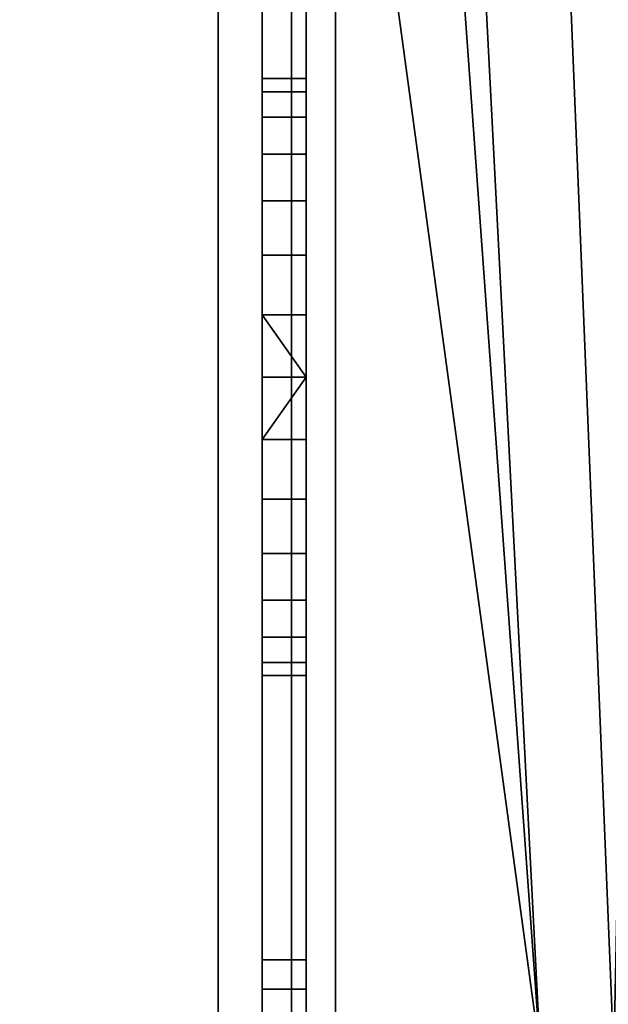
# Model space of a CAD drawing. Header units: millimetres. Extents: x -603 to 3703, y -115 to 249.
# Tile 93 of 256: x -421 to -401, y 21 to 55. Entities that reach past the tile are written whole.
import ezdxf

# ---------------------------------------------------------------- set-up
doc = ezdxf.new("R2010")
doc.units = ezdxf.units.MM
doc.layers.add('151', color=7, linetype='Continuous', true_color=0xffffff)

# ---------------------------------------------------------------- blocks, each defined once
blk = doc.blocks.new('UG_SURFACE_001')
at = {"layer": '151', "color": 252, "linetype": 'Continuous', "lineweight": 35}
for points in [[(603, -13.4, 2212.25), (603, 230.4, 2212.25), (-603, 230.4, 2212.25), (-603, -13.4, 2212.25)], [(-453, -13.4, 2062.25), (-453, 230.4, 2062.25), (453, 230.4, 2062.25), (453, -13.4, 2062.25)]]:
    blk.add_3dface(points, dxfattribs=at)
blk = doc.blocks.new('UG_SURFACE_064')
at = {"layer": '151', "color": 252, "linetype": 'Continuous', "lineweight": 35}
for points in [[(-413, 69.5, -6.75), (-413, 48.725, 704.124), (-413, 51.577, 707.292)], [(-413, 69.5, -6.75), (-413, 40.569, 702.391), (-413, 44.831, 702.391)], [(-413, 51.577, 707.292), (-413, 52.894, 711.345), (-413, 69.5, -6.75)], [(-413, 52.894, 711.345), (-413, 40.569, 1279.057), (-413, 44.831, 1279.057), (-413, 69.5, -6.75)], [(-413, 69.5, -6.75), (-413, 36.675, 704.124), (-413, 40.569, 702.391)], [(-413, 69.5, -6.75), (-413, 22.801, 72.95), (-413, 22.801, 75.45), (-413, 51.577, 130.625)], [(-413, 69.5, 2008.25), (-413, 46.869, 1298.447), (-413, 52.894, 1864.679)], [(-413, 69.5, -6.75), (-413, 44.831, 1279.057), (-413, 48.725, 1280.791)], [(-413, 44.831, 702.391), (-413, 48.725, 704.124), (-413, 69.5, -6.75)], [(-413, 51.577, 130.625), (-413, 52.894, 134.679), (-413, 69.5, -6.75)], [(-413, 69.5, 2008.25), (-413, 52.448, 1868.917), (-413, 50.317, 1872.609)], [(-413, 69.5, 2008.25), (-413, 69.5, -6.75), (-413, 52.894, 1288.012)], [(-413, 48.725, 1280.791), (-413, 51.577, 1283.958), (-413, 69.5, -6.75)], [(-413, 52.894, 134.679), (-413, 33.823, 707.292), (-413, 36.675, 704.124), (-413, 69.5, -6.75)], [(-413, 52.894, 1864.679), (-413, 52.448, 1868.917), (-413, 69.5, 2008.25)], [(-413, 69.5, 2008.25), (-413, 52.448, 1292.251), (-413, 50.317, 1295.942)], [(-413, 51.577, 1283.958), (-413, 52.894, 1288.012), (-413, 69.5, -6.75)], [(-413, 52.894, 1288.012), (-413, 52.448, 1292.251), (-413, 69.5, 2008.25)], [(-413, 50.317, 1872.609), (-413, 46.869, 1875.114), (-413, 69.5, 2008.25)], [(-413, 50.317, 1295.942), (-413, 46.869, 1298.447), (-413, 69.5, 2008.25)], [(-413, 46.869, 1875.114), (-413, 42.7, 1876), (-413, 18.08, 2008.25), (-413, 69.5, 2008.25)], [(-413, 69.5, -6.75), (-413, 22.801, 59.05), (-413, 22.801, 61.55)], [(-413, 22.801, 61.55), (-413, 22.801, 72.95), (-413, 69.5, -6.75)], [(-413, 69.5, -6.75), (-413, 18.08, -6.75), (-413, 18.08, 59.05), (-413, 22.801, 59.05)], [(-411.5, 18.08, 2008.25), (-411.5, 69.5, 2008.25), (-413, 69.5, 2008.25), (-413, 18.08, 2008.25)], [(-413, 18.08, -6.75), (-413, 69.5, -6.75), (-411.5, 69.5, -6.75), (-411.5, 18.08, -6.75)], [(-411.5, 69.5, -6.75), (-411.5, 48.725, 704.124), (-411.5, 52.448, 138.917), (-411.5, 52.894, 134.679)], [(-411.5, 69.5, 2008.25), (-411.5, 52.448, 715.584), (-411.5, 52.894, 711.345)], [(-411.5, 69.5, 2008.25), (-411.5, 52.448, 1292.251), (-411.5, 52.894, 1288.012)], [(-411.5, 69.5, -6.75), (-411.5, 48.725, 127.458), (-411.5, 44.831, 125.724)], [(-411.5, 52.894, 134.679), (-411.5, 51.577, 130.625), (-411.5, 69.5, -6.75)], [(-411.5, 69.5, 2008.25), (-411.5, 50.317, 719.275), (-411.5, 52.448, 715.584)], [(-411.5, 52.894, 711.345), (-411.5, 69.5, -6.75), (-411.5, 69.5, 2008.25)], [(-411.5, 52.894, 1288.012), (-411.5, 46.869, 721.78), (-411.5, 69.5, 2008.25)], [(-411.5, 51.577, 130.625), (-411.5, 48.725, 127.458), (-411.5, 69.5, -6.75)], [(-411.5, 52.894, 711.345), (-411.5, 51.577, 707.292), (-411.5, 69.5, -6.75)], [(-411.5, 51.577, 707.292), (-411.5, 48.725, 704.124), (-411.5, 69.5, -6.75)], [(-411.5, 69.5, 2008.25), (-411.5, 46.869, 1298.447), (-411.5, 50.317, 1295.942)], [(-411.5, 69.5, 2008.25), (-411.5, 52.448, 1868.917), (-411.5, 52.894, 1864.679)], [(-411.5, 50.317, 1295.942), (-411.5, 52.448, 1292.251), (-411.5, 69.5, 2008.25)], [(-411.5, 69.5, 2008.25), (-411.5, 22.801, 1938.45), (-411.5, 22.801, 1935.95), (-411.5, 52.448, 1868.917)], [(-411.5, 46.869, 721.78), (-411.5, 50.317, 719.275), (-411.5, 69.5, 2008.25)], [(-411.5, 44.831, 125.724), (-411.5, 42.7, 125.5), (-411.5, 18.08, -6.75), (-411.5, 69.5, -6.75)], [(-411.5, 52.894, 1864.679), (-411.5, 42.7, 1299.333), (-411.5, 46.869, 1298.447), (-411.5, 69.5, 2008.25)], [(-411.5, 69.5, 2008.25), (-411.5, 18.08, 2008.25), (-411.5, 18.08, 1938.45), (-411.5, 22.801, 1938.45)], [(-411.5, 52.894, 1864.679), (-413, 52.894, 1864.679), (-413, 51.577, 1860.625), (-411.5, 51.577, 1860.625)], [(-411.5, 52.448, 1868.917), (-413, 52.448, 1868.917), (-413, 52.894, 1864.679), (-411.5, 52.894, 1864.679)], [(-411.5, 52.894, 1288.012), (-413, 52.894, 1288.012), (-413, 51.577, 1283.958), (-411.5, 51.577, 1283.958)], [(-411.5, 52.448, 1292.251), (-413, 52.448, 1292.251), (-413, 52.894, 1288.012), (-411.5, 52.894, 1288.012)], [(-411.5, 52.894, 711.345), (-413, 52.894, 711.345), (-413, 51.577, 707.292), (-411.5, 51.577, 707.292)], [(-411.5, 52.448, 715.584), (-413, 52.448, 715.584), (-413, 52.894, 711.345), (-411.5, 52.894, 711.345)], [(-411.5, 52.894, 134.679), (-413, 52.894, 134.679), (-413, 51.577, 130.625), (-411.5, 51.577, 130.625)], [(-411.5, 52.448, 138.917), (-413, 52.448, 138.917), (-413, 52.894, 134.679), (-411.5, 52.894, 134.679)], [(-413, 52.894, 711.345), (-413, 33.823, 1283.958), (-413, 36.675, 1280.791)], [(-413, 32.506, 1288.012), (-413, 33.823, 1283.958), (-413, 52.894, 711.345), (-413, 52.448, 715.584)], [(-413, 51.577, 1860.625), (-413, 52.894, 1864.679), (-413, 46.869, 1298.447)], [(-413, 32.506, 711.345), (-413, 33.823, 707.292), (-413, 52.894, 134.679), (-413, 52.448, 138.917)], [(-413, 36.675, 1280.791), (-413, 40.569, 1279.057), (-413, 52.894, 711.345)], [(-411.5, 52.894, 1288.012), (-411.5, 42.7, 722.667), (-411.5, 46.869, 721.78)], [(-411.5, 52.894, 1288.012), (-411.5, 38.531, 721.78), (-411.5, 42.7, 722.667)], [(-411.5, 52.894, 1288.012), (-411.5, 35.083, 719.275), (-411.5, 38.531, 721.78)], [(-411.5, 52.894, 1288.012), (-411.5, 51.577, 1283.958), (-411.5, 32.506, 711.345), (-411.5, 32.952, 715.584)], [(-411.5, 32.952, 715.584), (-411.5, 35.083, 719.275), (-411.5, 52.894, 1288.012)], [(-411.5, 52.894, 1864.679), (-411.5, 32.952, 1292.251), (-411.5, 35.083, 1295.942)], [(-411.5, 32.506, 1288.012), (-411.5, 32.952, 1292.251), (-411.5, 52.894, 1864.679), (-411.5, 51.577, 1860.625)], [(-411.5, 52.894, 1864.679), (-411.5, 38.531, 1298.447), (-411.5, 42.7, 1299.333)], [(-411.5, 35.083, 1295.942), (-411.5, 38.531, 1298.447), (-411.5, 52.894, 1864.679)], [(-411.5, 50.317, 1872.609), (-413, 50.317, 1872.609), (-413, 52.448, 1868.917), (-411.5, 52.448, 1868.917)], [(-411.5, 50.317, 1295.942), (-413, 50.317, 1295.942), (-413, 52.448, 1292.251), (-411.5, 52.448, 1292.251)], [(-411.5, 50.317, 719.275), (-413, 50.317, 719.275), (-413, 52.448, 715.584), (-411.5, 52.448, 715.584)], [(-411.5, 50.317, 142.609), (-413, 50.317, 142.609), (-413, 52.448, 138.917), (-411.5, 52.448, 138.917)], [(-413, 32.506, 711.345), (-413, 52.448, 138.917), (-413, 50.317, 142.609)], [(-413, 52.448, 715.584), (-413, 50.317, 719.275), (-413, 32.506, 1288.012)], [(-411.5, 50.317, 142.609), (-411.5, 52.448, 138.917), (-411.5, 48.725, 704.124)], [(-411.5, 52.448, 1868.917), (-411.5, 22.801, 1935.95), (-411.5, 22.801, 1924.55)], [(-411.5, 22.801, 1924.55), (-411.5, 22.801, 1922.05), (-411.5, 52.448, 1868.917)], [(-411.5, 50.317, 1872.609), (-411.5, 52.448, 1868.917), (-411.5, 22.801, 1922.05)], [(-411.5, 51.577, 1860.625), (-413, 51.577, 1860.625), (-413, 48.725, 1857.458), (-411.5, 48.725, 1857.458)], [(-411.5, 51.577, 1283.958), (-413, 51.577, 1283.958), (-413, 48.725, 1280.791), (-411.5, 48.725, 1280.791)], [(-411.5, 51.577, 707.292), (-413, 51.577, 707.292), (-413, 48.725, 704.124), (-411.5, 48.725, 704.124)], [(-411.5, 51.577, 130.625), (-413, 51.577, 130.625), (-413, 48.725, 127.458), (-411.5, 48.725, 127.458)], [(-413, 48.725, 1857.458), (-413, 51.577, 1860.625), (-413, 46.869, 1298.447)], [(-413, 48.725, 127.458), (-413, 51.577, 130.625), (-413, 22.801, 75.45)], [(-411.5, 32.506, 1288.012), (-411.5, 51.577, 1860.625), (-411.5, 48.725, 1857.458)], [(-411.5, 32.506, 711.345), (-411.5, 51.577, 1283.958), (-411.5, 48.725, 1280.791)], [(-411.5, 46.869, 1875.114), (-413, 46.869, 1875.114), (-413, 50.317, 1872.609), (-411.5, 50.317, 1872.609)], [(-411.5, 46.869, 1298.447), (-413, 46.869, 1298.447), (-413, 50.317, 1295.942), (-411.5, 50.317, 1295.942)], [(-411.5, 46.869, 721.78), (-413, 46.869, 721.78), (-413, 50.317, 719.275), (-411.5, 50.317, 719.275)], [(-411.5, 46.869, 145.114), (-413, 46.869, 145.114), (-413, 50.317, 142.609), (-411.5, 50.317, 142.609)], [(-413, 50.317, 142.609), (-413, 46.869, 145.114), (-413, 32.506, 711.345)], [(-413, 32.506, 1288.012), (-413, 50.317, 719.275), (-413, 46.869, 721.78)], [(-411.5, 46.869, 145.114), (-411.5, 50.317, 142.609), (-411.5, 48.725, 704.124)], [(-411.5, 22.801, 1922.05), (-411.5, 46.869, 1875.114), (-411.5, 50.317, 1872.609)], [(-411.5, 48.725, 1857.458), (-413, 48.725, 1857.458), (-413, 44.831, 1855.724), (-411.5, 44.831, 1855.724)], [(-411.5, 48.725, 1280.791), (-413, 48.725, 1280.791), (-413, 44.831, 1279.057), (-411.5, 44.831, 1279.057)], [(-411.5, 48.725, 704.124), (-413, 48.725, 704.124), (-413, 44.831, 702.391), (-411.5, 44.831, 702.391)], [(-411.5, 48.725, 127.458), (-413, 48.725, 127.458), (-413, 44.831, 125.724), (-411.5, 44.831, 125.724)], [(-413, 46.869, 1298.447), (-413, 44.831, 1855.724), (-413, 48.725, 1857.458)], [(-413, 44.831, 125.724), (-413, 48.725, 127.458), (-413, 22.801, 75.45)], [(-411.5, 46.869, 145.114), (-411.5, 48.725, 704.124), (-411.5, 44.831, 702.391)], [(-411.5, 48.725, 1857.458), (-411.5, 44.831, 1855.724), (-411.5, 32.506, 1288.012)], [(-411.5, 48.725, 1280.791), (-411.5, 44.831, 1279.057), (-411.5, 32.506, 711.345)], [(-411.5, 42.7, 1876), (-413, 42.7, 1876), (-413, 46.869, 1875.114), (-411.5, 46.869, 1875.114)], [(-411.5, 42.7, 1299.333), (-413, 42.7, 1299.333), (-413, 46.869, 1298.447), (-411.5, 46.869, 1298.447)], [(-411.5, 42.7, 722.667), (-413, 42.7, 722.667), (-413, 46.869, 721.78), (-411.5, 46.869, 721.78)], [(-411.5, 42.7, 146), (-413, 42.7, 146), (-413, 46.869, 145.114), (-411.5, 46.869, 145.114)], [(-413, 46.869, 145.114), (-413, 42.7, 146), (-413, 32.506, 711.345)], [(-413, 46.869, 721.78), (-413, 42.7, 722.667), (-413, 32.506, 1288.012)], [(-413, 40.569, 1855.724), (-413, 44.831, 1855.724), (-413, 46.869, 1298.447), (-413, 42.7, 1299.333)], [(-411.5, 44.831, 702.391), (-411.5, 42.7, 702.167), (-411.5, 42.7, 146), (-411.5, 46.869, 145.114)], [(-411.5, 42.7, 1876), (-411.5, 46.869, 1875.114), (-411.5, 22.801, 1922.05)], [(-413, 44.831, 1855.724), (-413, 40.569, 1855.724), (-411.5, 42.7, 1855.5)], [(-411.5, 42.7, 1855.5), (-411.5, 44.831, 1855.724), (-413, 44.831, 1855.724)], [(-413, 44.831, 1279.057), (-413, 40.569, 1279.057), (-411.5, 42.7, 1278.833)], [(-411.5, 42.7, 1278.833), (-411.5, 44.831, 1279.057), (-413, 44.831, 1279.057)], [(-413, 44.831, 702.391), (-413, 40.569, 702.391), (-411.5, 42.7, 702.167)], [(-411.5, 42.7, 702.167), (-411.5, 44.831, 702.391), (-413, 44.831, 702.391)], [(-413, 44.831, 125.724), (-413, 40.569, 125.724), (-411.5, 42.7, 125.5)], [(-411.5, 42.7, 125.5), (-411.5, 44.831, 125.724), (-413, 44.831, 125.724)], [(-413, 22.801, 75.45), (-413, 40.569, 125.724), (-413, 44.831, 125.724)], [(-411.5, 44.831, 1855.724), (-411.5, 42.7, 1855.5), (-411.5, 32.506, 1288.012)], [(-411.5, 44.831, 1279.057), (-411.5, 42.7, 1278.833), (-411.5, 32.506, 711.345)], [(-413, 40.569, 1855.724), (-411.5, 40.569, 1855.724), (-411.5, 42.7, 1855.5)], [(-411.5, 38.531, 1875.114), (-413, 38.531, 1875.114), (-413, 42.7, 1876), (-411.5, 42.7, 1876)], [(-413, 40.569, 1279.057), (-411.5, 40.569, 1279.057), (-411.5, 42.7, 1278.833)], [(-411.5, 38.531, 1298.447), (-413, 38.531, 1298.447), (-413, 42.7, 1299.333), (-411.5, 42.7, 1299.333)], [(-413, 40.569, 702.391), (-411.5, 40.569, 702.391), (-411.5, 42.7, 702.167)], [(-411.5, 38.531, 721.78), (-413, 38.531, 721.78), (-413, 42.7, 722.667), (-411.5, 42.7, 722.667)], [(-413, 40.569, 125.724), (-411.5, 40.569, 125.724), (-411.5, 42.7, 125.5)], [(-411.5, 38.531, 145.114), (-413, 38.531, 145.114), (-413, 42.7, 146), (-411.5, 42.7, 146)], [(-413, 42.7, 1876), (-413, 22.801, 1922.05), (-413, 22.801, 1924.55)], [(-413, 18.08, 1922.05), (-413, 22.801, 1922.05), (-413, 42.7, 1876), (-413, 38.531, 1875.114)], [(-413, 42.7, 1299.333), (-413, 32.506, 1864.679), (-413, 33.823, 1860.625)], [(-413, 42.7, 1876), (-413, 22.801, 1935.95), (-413, 22.801, 1938.45)], [(-413, 22.801, 1924.55), (-413, 22.801, 1935.95), (-413, 42.7, 1876)], [(-413, 32.506, 1864.679), (-413, 42.7, 1299.333), (-413, 22.801, 1625.45), (-413, 22.801, 1627.95)], [(-413, 42.7, 1299.333), (-413, 22.801, 1611.55), (-413, 22.801, 1614.05)], [(-413, 42.7, 1299.333), (-413, 38.531, 1298.447), (-413, 22.801, 1314.95), (-413, 22.801, 1317.45)], [(-413, 33.823, 1860.625), (-413, 36.675, 1857.458), (-413, 42.7, 1299.333)], [(-413, 36.675, 1857.458), (-413, 40.569, 1855.724), (-413, 42.7, 1299.333)], [(-413, 22.801, 1938.45), (-413, 18.08, 2008.25), (-413, 42.7, 1876)], [(-413, 22.801, 1614.05), (-413, 22.801, 1625.45), (-413, 42.7, 1299.333)], [(-413, 22.801, 1317.45), (-413, 22.801, 1611.55), (-413, 42.7, 1299.333)], [(-413, 18.08, 990.55), (-413, 22.801, 990.55), (-413, 42.7, 722.667), (-413, 38.531, 721.78)], [(-413, 32.506, 1288.012), (-413, 42.7, 722.667), (-413, 22.801, 1004.45), (-413, 22.801, 1006.95)], [(-413, 42.7, 722.667), (-413, 22.801, 990.55), (-413, 22.801, 993.05)], [(-413, 18.08, 369.55), (-413, 22.801, 369.55), (-413, 42.7, 146), (-413, 38.531, 145.114)], [(-413, 22.801, 993.05), (-413, 22.801, 1004.45), (-413, 42.7, 722.667)], [(-413, 32.506, 711.345), (-413, 42.7, 146), (-413, 22.801, 693.95), (-413, 22.801, 696.45)], [(-413, 42.7, 146), (-413, 22.801, 680.05), (-413, 22.801, 682.55)], [(-413, 42.7, 146), (-413, 22.801, 383.45), (-413, 22.801, 385.95)], [(-413, 22.801, 682.55), (-413, 22.801, 693.95), (-413, 42.7, 146)], [(-413, 22.801, 385.95), (-413, 22.801, 680.05), (-413, 42.7, 146)], [(-413, 42.7, 146), (-413, 22.801, 369.55), (-413, 22.801, 372.05)], [(-413, 22.801, 372.05), (-413, 22.801, 383.45), (-413, 42.7, 146)], [(-411.5, 42.7, 1855.5), (-411.5, 40.569, 1855.724), (-411.5, 22.801, 1627.95), (-411.5, 22.801, 1625.45)], [(-411.5, 22.801, 1625.45), (-411.5, 32.506, 1288.012), (-411.5, 42.7, 1855.5)], [(-411.5, 22.801, 75.45), (-411.5, 42.7, 125.5), (-411.5, 40.569, 125.724)], [(-411.5, 42.7, 1278.833), (-411.5, 18.08, 1124.09), (-411.5, 18.08, 1064.27)], [(-411.5, 22.801, 693.95), (-411.5, 32.506, 134.679), (-411.5, 42.7, 702.167), (-411.5, 40.569, 702.391)], [(-411.5, 42.7, 1278.833), (-411.5, 40.569, 1279.057), (-411.5, 18.08, 1183.91), (-411.5, 18.08, 1124.09)], [(-411.5, 18.08, 1064.27), (-411.5, 18.08, 1006.95), (-411.5, 22.801, 1006.95), (-411.5, 42.7, 1278.833)], [(-411.5, 42.7, 702.167), (-411.5, 32.952, 138.917), (-411.5, 35.083, 142.609)], [(-411.5, 22.801, 75.45), (-411.5, 22.801, 72.95), (-411.5, 42.7, 125.5)], [(-411.5, 22.801, 1922.05), (-411.5, 38.531, 1875.114), (-411.5, 42.7, 1876)], [(-411.5, 42.7, 702.167), (-411.5, 32.506, 134.679), (-411.5, 32.952, 138.917)], [(-411.5, 35.083, 142.609), (-411.5, 38.531, 145.114), (-411.5, 42.7, 702.167)], [(-411.5, 38.531, 145.114), (-411.5, 42.7, 146), (-411.5, 42.7, 702.167)], [(-411.5, 22.801, 1006.95), (-411.5, 22.801, 1004.45), (-411.5, 32.506, 711.345), (-411.5, 42.7, 1278.833)], [(-411.5, 42.7, 125.5), (-411.5, 22.801, 61.55), (-411.5, 22.801, 59.05)], [(-411.5, 22.801, 59.05), (-411.5, 18.08, -6.75), (-411.5, 42.7, 125.5)], [(-411.5, 22.801, 61.55), (-411.5, 42.7, 125.5), (-411.5, 22.801, 72.95)], [(-411.5, 40.569, 1855.724), (-413, 40.569, 1855.724), (-413, 36.675, 1857.458), (-411.5, 36.675, 1857.458)], [(-411.5, 40.569, 1279.057), (-413, 40.569, 1279.057), (-413, 36.675, 1280.791), (-411.5, 36.675, 1280.791)], [(-411.5, 40.569, 702.391), (-413, 40.569, 702.391), (-413, 36.675, 704.124), (-411.5, 36.675, 704.124)], [(-411.5, 40.569, 125.724), (-413, 40.569, 125.724), (-413, 36.675, 127.458), (-411.5, 36.675, 127.458)], [(-413, 22.801, 75.45), (-413, 18.08, 75.45), (-413, 36.675, 127.458), (-413, 40.569, 125.724)], [(-411.5, 40.569, 1855.724), (-411.5, 36.675, 1857.458), (-411.5, 22.801, 1627.95)], [(-411.5, 40.569, 125.724), (-411.5, 36.675, 127.458), (-411.5, 18.08, 75.45), (-411.5, 22.801, 75.45)], [(-411.5, 40.569, 702.391), (-411.5, 36.675, 704.124), (-411.5, 22.801, 693.95)], [(-411.5, 40.569, 1279.057), (-411.5, 36.675, 1280.791), (-411.5, 18.08, 1243.73), (-411.5, 18.08, 1183.91)], [(-411.5, 35.083, 1872.609), (-413, 35.083, 1872.609), (-413, 38.531, 1875.114), (-411.5, 38.531, 1875.114)], [(-411.5, 35.083, 1295.942), (-413, 35.083, 1295.942), (-413, 38.531, 1298.447), (-411.5, 38.531, 1298.447)], [(-411.5, 35.083, 719.275), (-413, 35.083, 719.275), (-413, 38.531, 721.78), (-411.5, 38.531, 721.78)], [(-411.5, 35.083, 142.609), (-413, 35.083, 142.609), (-413, 38.531, 145.114), (-411.5, 38.531, 145.114)], [(-413, 18.08, 1922.05), (-413, 38.531, 1875.114), (-413, 35.083, 1872.609)], [(-413, 22.801, 1303.55), (-413, 22.801, 1314.95), (-413, 38.531, 1298.447), (-413, 35.083, 1295.942)], [(-413, 18.08, 369.55), (-413, 38.531, 145.114), (-413, 35.083, 142.609)], [(-413, 38.531, 721.78), (-413, 35.083, 719.275), (-413, 18.08, 990.55)], [(-411.5, 35.083, 1872.609), (-411.5, 38.531, 1875.114), (-411.5, 22.801, 1922.05)], [(-411.5, 36.675, 1857.458), (-413, 36.675, 1857.458), (-413, 33.823, 1860.625), (-411.5, 33.823, 1860.625)], [(-411.5, 36.675, 1280.791), (-413, 36.675, 1280.791), (-413, 33.823, 1283.958), (-411.5, 33.823, 1283.958)], [(-411.5, 36.675, 704.124), (-413, 36.675, 704.124), (-413, 33.823, 707.292), (-411.5, 33.823, 707.292)], [(-411.5, 36.675, 127.458), (-413, 36.675, 127.458), (-413, 33.823, 130.625), (-411.5, 33.823, 130.625)], [(-413, 33.823, 130.625), (-413, 36.675, 127.458), (-413, 18.08, 75.45)], [(-411.5, 18.08, 132.77), (-411.5, 18.08, 75.45), (-411.5, 36.675, 127.458), (-411.5, 33.823, 130.625)], [(-411.5, 36.675, 1857.458), (-411.5, 33.823, 1860.625), (-411.5, 22.801, 1627.95)], [(-411.5, 18.08, 1243.73), (-411.5, 36.675, 1280.791), (-411.5, 33.823, 1283.958)], [(-411.5, 36.675, 704.124), (-411.5, 33.823, 707.292), (-411.5, 22.801, 696.45), (-411.5, 22.801, 693.95)], [(-411.5, 32.952, 1868.917), (-413, 32.952, 1868.917), (-413, 35.083, 1872.609), (-411.5, 35.083, 1872.609)], [(-411.5, 32.952, 1292.251), (-413, 32.952, 1292.251), (-413, 35.083, 1295.942), (-411.5, 35.083, 1295.942)], [(-411.5, 32.952, 715.584), (-413, 32.952, 715.584), (-413, 35.083, 719.275), (-411.5, 35.083, 719.275)], [(-411.5, 32.952, 138.917), (-413, 32.952, 138.917), (-413, 35.083, 142.609), (-411.5, 35.083, 142.609)], [(-413, 35.083, 1872.609), (-413, 32.952, 1868.917), (-413, 18.08, 1922.05)], [(-413, 18.08, 990.55), (-413, 35.083, 719.275), (-413, 32.952, 715.584)], [(-413, 35.083, 1295.942), (-413, 32.952, 1292.251), (-413, 22.801, 1301.05), (-413, 22.801, 1303.55)], [(-413, 35.083, 142.609), (-413, 32.952, 138.917), (-413, 18.08, 369.55)], [(-411.5, 22.801, 1922.05), (-411.5, 32.952, 1868.917), (-411.5, 35.083, 1872.609)], [(-411.5, 33.823, 1860.625), (-413, 33.823, 1860.625), (-413, 32.506, 1864.679), (-411.5, 32.506, 1864.679)], [(-411.5, 33.823, 1283.958), (-413, 33.823, 1283.958), (-413, 32.506, 1288.012), (-411.5, 32.506, 1288.012)], [(-411.5, 33.823, 707.292), (-413, 33.823, 707.292), (-413, 32.506, 711.345), (-411.5, 32.506, 711.345)], [(-411.5, 33.823, 130.625), (-413, 33.823, 130.625), (-413, 32.506, 134.679), (-411.5, 32.506, 134.679)], [(-413, 18.08, 75.45), (-413, 32.506, 134.679), (-413, 33.823, 130.625)], [(-411.5, 18.08, 132.77), (-411.5, 33.823, 130.625), (-411.5, 32.506, 134.679)], [(-411.5, 18.08, 696.45), (-411.5, 22.801, 696.45), (-411.5, 33.823, 707.292), (-411.5, 32.506, 711.345)], [(-411.5, 33.823, 1860.625), (-411.5, 32.506, 1864.679), (-411.5, 22.801, 1627.95)], [(-411.5, 33.823, 1283.958), (-411.5, 22.801, 1301.05), (-411.5, 18.08, 1301.05), (-411.5, 18.08, 1243.73)], [(-411.5, 33.823, 1283.958), (-411.5, 22.801, 1314.95), (-411.5, 22.801, 1303.55)], [(-411.5, 22.801, 1317.45), (-411.5, 22.801, 1314.95), (-411.5, 33.823, 1283.958), (-411.5, 32.506, 1288.012)], [(-411.5, 22.801, 1303.55), (-411.5, 22.801, 1301.05), (-411.5, 33.823, 1283.958)], [(-411.5, 32.506, 1864.679), (-413, 32.506, 1864.679), (-413, 32.952, 1868.917), (-411.5, 32.952, 1868.917)], [(-411.5, 32.506, 1288.012), (-413, 32.506, 1288.012), (-413, 32.952, 1292.251), (-411.5, 32.952, 1292.251)], [(-411.5, 32.506, 711.345), (-413, 32.506, 711.345), (-413, 32.952, 715.584), (-411.5, 32.952, 715.584)], [(-411.5, 32.506, 134.679), (-413, 32.506, 134.679), (-413, 32.952, 138.917), (-411.5, 32.952, 138.917)], [(-413, 18.08, 1922.05), (-413, 32.952, 1868.917), (-413, 32.506, 1864.679)], [(-413, 18.08, 1301.05), (-413, 22.801, 1301.05), (-413, 32.952, 1292.251), (-413, 32.506, 1288.012)], [(-413, 22.801, 696.45), (-413, 32.952, 715.584), (-413, 32.506, 711.345)], [(-413, 18.08, 75.45), (-413, 18.08, 369.55), (-413, 32.952, 138.917), (-413, 32.506, 134.679)], [(-413, 32.952, 715.584), (-413, 22.801, 696.45), (-413, 18.08, 696.45), (-413, 18.08, 990.55)], [(-411.5, 32.506, 1864.679), (-411.5, 32.952, 1868.917), (-411.5, 22.801, 1922.05)], [(-413, 32.506, 1864.679), (-413, 22.801, 1627.95), (-413, 18.08, 1627.95), (-413, 18.08, 1922.05)], [(-413, 32.506, 1288.012), (-413, 22.801, 1006.95), (-413, 18.08, 1006.95), (-413, 18.08, 1301.05)], [(-411.5, 32.506, 134.679), (-411.5, 22.801, 383.45), (-411.5, 22.801, 372.05)], [(-411.5, 22.801, 372.05), (-411.5, 22.801, 369.55), (-411.5, 32.506, 134.679)], [(-411.5, 22.801, 369.55), (-411.5, 18.08, 132.77), (-411.5, 32.506, 134.679)], [(-411.5, 32.506, 711.345), (-411.5, 22.801, 1004.45), (-411.5, 22.801, 993.05)], [(-411.5, 22.801, 993.05), (-411.5, 22.801, 990.55), (-411.5, 32.506, 711.345)], [(-411.5, 22.801, 990.55), (-411.5, 18.08, 753.77), (-411.5, 32.506, 711.345)], [(-411.5, 18.08, 753.77), (-411.5, 18.08, 696.45), (-411.5, 32.506, 711.345)], [(-411.5, 32.506, 134.679), (-411.5, 22.801, 682.55), (-411.5, 22.801, 680.05)], [(-411.5, 32.506, 134.679), (-411.5, 22.801, 693.95), (-411.5, 22.801, 682.55)], [(-411.5, 22.801, 680.05), (-411.5, 22.801, 385.95), (-411.5, 32.506, 134.679)], [(-411.5, 22.801, 385.95), (-411.5, 22.801, 383.45), (-411.5, 32.506, 134.679)], [(-411.5, 22.801, 1922.05), (-411.5, 22.801, 1627.95), (-411.5, 32.506, 1864.679)], [(-411.5, 32.506, 1288.012), (-411.5, 22.801, 1614.05), (-411.5, 22.801, 1611.55)], [(-411.5, 32.506, 1288.012), (-411.5, 22.801, 1625.45), (-411.5, 22.801, 1614.05)], [(-411.5, 22.801, 1611.55), (-411.5, 22.801, 1317.45), (-411.5, 32.506, 1288.012)], [(-413, 22.801, 75.45), (-413, 22.801, 72.95), (-411.5, 22.801, 72.95), (-411.5, 22.801, 75.45)], [(-413, 22.801, 72.95), (-413, 21.801, 72.95), (-411.5, 21.801, 72.95), (-411.5, 22.801, 72.95)], [(-413, 21.801, 61.55), (-413, 22.801, 61.55), (-411.5, 22.801, 61.55), (-411.5, 21.801, 61.55)], [(-413, 22.801, 61.55), (-413, 22.801, 59.05), (-411.5, 22.801, 59.05), (-411.5, 22.801, 61.55)], [(-413, 22.801, 1938.45), (-413, 22.801, 1935.95), (-411.5, 22.801, 1935.95), (-411.5, 22.801, 1938.45)], [(-413, 22.801, 1935.95), (-413, 21.801, 1935.95), (-411.5, 21.801, 1935.95), (-411.5, 22.801, 1935.95)], [(-413, 21.801, 1924.55), (-413, 22.801, 1924.55), (-411.5, 22.801, 1924.55), (-411.5, 21.801, 1924.55)], [(-413, 22.801, 1924.55), (-413, 22.801, 1922.05), (-411.5, 22.801, 1922.05), (-411.5, 22.801, 1924.55)], [(-413, 22.801, 1627.95), (-413, 22.801, 1625.45), (-411.5, 22.801, 1625.45), (-411.5, 22.801, 1627.95)], [(-413, 22.801, 1625.45), (-413, 21.801, 1625.45), (-411.5, 21.801, 1625.45), (-411.5, 22.801, 1625.45)], [(-413, 21.801, 1614.05), (-413, 22.801, 1614.05), (-411.5, 22.801, 1614.05), (-411.5, 21.801, 1614.05)], [(-413, 22.801, 1614.05), (-413, 22.801, 1611.55), (-411.5, 22.801, 1611.55), (-411.5, 22.801, 1614.05)], [(-413, 22.801, 1317.45), (-413, 22.801, 1314.95), (-411.5, 22.801, 1314.95), (-411.5, 22.801, 1317.45)], [(-413, 22.801, 1314.95), (-413, 21.801, 1314.95), (-411.5, 21.801, 1314.95), (-411.5, 22.801, 1314.95)], [(-413, 21.801, 1303.55), (-413, 22.801, 1303.55), (-411.5, 22.801, 1303.55), (-411.5, 21.801, 1303.55)], [(-413, 22.801, 1303.55), (-413, 22.801, 1301.05), (-411.5, 22.801, 1301.05), (-411.5, 22.801, 1303.55)], [(-413, 22.801, 1006.95), (-413, 22.801, 1004.45), (-411.5, 22.801, 1004.45), (-411.5, 22.801, 1006.95)], [(-413, 22.801, 1004.45), (-413, 21.801, 1004.45), (-411.5, 21.801, 1004.45), (-411.5, 22.801, 1004.45)], [(-413, 21.801, 993.05), (-413, 22.801, 993.05), (-411.5, 22.801, 993.05), (-411.5, 21.801, 993.05)], [(-413, 22.801, 993.05), (-413, 22.801, 990.55), (-411.5, 22.801, 990.55), (-411.5, 22.801, 993.05)], [(-413, 22.801, 696.45), (-413, 22.801, 693.95), (-411.5, 22.801, 693.95), (-411.5, 22.801, 696.45)], [(-413, 22.801, 693.95), (-413, 21.801, 693.95), (-411.5, 21.801, 693.95), (-411.5, 22.801, 693.95)], [(-413, 21.801, 682.55), (-413, 22.801, 682.55), (-411.5, 22.801, 682.55), (-411.5, 21.801, 682.55)], [(-413, 22.801, 682.55), (-413, 22.801, 680.05), (-411.5, 22.801, 680.05), (-411.5, 22.801, 682.55)], [(-413, 22.801, 385.95), (-413, 22.801, 383.45), (-411.5, 22.801, 383.45), (-411.5, 22.801, 385.95)], [(-413, 22.801, 383.45), (-413, 21.801, 383.45), (-411.5, 21.801, 383.45), (-411.5, 22.801, 383.45)], [(-413, 21.801, 372.05), (-413, 22.801, 372.05), (-411.5, 22.801, 372.05), (-411.5, 21.801, 372.05)], [(-413, 22.801, 372.05), (-413, 22.801, 369.55), (-411.5, 22.801, 369.55), (-411.5, 22.801, 372.05)], [(-413, 18.08, 75.45), (-413, 22.801, 75.45), (-411.5, 22.801, 75.45), (-411.5, 18.08, 75.45)], [(-411.5, 18.08, 369.55), (-411.5, 22.801, 369.55), (-413, 22.801, 369.55), (-413, 18.08, 369.55)], [(-413, 18.08, 385.95), (-413, 22.801, 385.95), (-411.5, 22.801, 385.95), (-411.5, 18.08, 385.95)], [(-411.5, 18.08, 680.05), (-411.5, 22.801, 680.05), (-413, 22.801, 680.05), (-413, 18.08, 680.05)], [(-413, 18.08, 696.45), (-413, 22.801, 696.45), (-411.5, 22.801, 696.45), (-411.5, 18.08, 696.45)], [(-411.5, 18.08, 990.55), (-411.5, 22.801, 990.55), (-413, 22.801, 990.55), (-413, 18.08, 990.55)], [(-413, 18.08, 1006.95), (-413, 22.801, 1006.95), (-411.5, 22.801, 1006.95), (-411.5, 18.08, 1006.95)], [(-411.5, 18.08, 1301.05), (-411.5, 22.801, 1301.05), (-413, 22.801, 1301.05), (-413, 18.08, 1301.05)], [(-413, 18.08, 1317.45), (-413, 22.801, 1317.45), (-411.5, 22.801, 1317.45), (-411.5, 18.08, 1317.45)], [(-411.5, 18.08, 1611.55), (-411.5, 22.801, 1611.55), (-413, 22.801, 1611.55), (-413, 18.08, 1611.55)], [(-413, 18.08, 1627.95), (-413, 22.801, 1627.95), (-411.5, 22.801, 1627.95), (-411.5, 18.08, 1627.95)], [(-411.5, 18.08, 1922.05), (-411.5, 22.801, 1922.05), (-413, 22.801, 1922.05), (-413, 18.08, 1922.05)], [(-413, 22.801, 1924.55), (-413, 21.801, 1924.55), (-413, 21.801, 1935.95), (-413, 22.801, 1935.95)], [(-413, 22.801, 1317.45), (-413, 18.08, 1317.45), (-413, 18.08, 1611.55), (-413, 22.801, 1611.55)], [(-413, 22.801, 1614.05), (-413, 21.801, 1614.05), (-413, 21.801, 1625.45), (-413, 22.801, 1625.45)], [(-413, 22.801, 1303.55), (-413, 21.801, 1303.55), (-413, 21.801, 1314.95), (-413, 22.801, 1314.95)], [(-413, 22.801, 993.05), (-413, 21.801, 993.05), (-413, 21.801, 1004.45), (-413, 22.801, 1004.45)], [(-413, 22.801, 385.95), (-413, 18.08, 385.95), (-413, 18.08, 680.05), (-413, 22.801, 680.05)], [(-413, 22.801, 682.55), (-413, 21.801, 682.55), (-413, 21.801, 693.95), (-413, 22.801, 693.95)], [(-413, 22.801, 372.05), (-413, 21.801, 372.05), (-413, 21.801, 383.45), (-413, 22.801, 383.45)], [(-413, 22.801, 61.55), (-413, 21.801, 61.55), (-413, 21.801, 72.95), (-413, 22.801, 72.95)], [(-413, 22.801, 1938.45), (-413, 18.08, 1938.45), (-413, 18.08, 2008.25)], [(-413, 18.08, 1938.45), (-413, 22.801, 1938.45), (-411.5, 22.801, 1938.45), (-411.5, 18.08, 1938.45)], [(-411.5, 18.08, 59.05), (-411.5, 22.801, 59.05), (-413, 22.801, 59.05), (-413, 18.08, 59.05)], [(-411.5, 22.801, 369.55), (-411.5, 18.08, 192.59), (-411.5, 18.08, 132.77)], [(-411.5, 22.801, 369.55), (-411.5, 18.08, 252.41), (-411.5, 18.08, 192.59)], [(-411.5, 22.801, 369.55), (-411.5, 18.08, 312.23), (-411.5, 18.08, 252.41)], [(-411.5, 22.801, 385.95), (-411.5, 18.08, 503.09), (-411.5, 18.08, 443.27)], [(-411.5, 22.801, 990.55), (-411.5, 18.08, 813.59), (-411.5, 18.08, 753.77)], [(-411.5, 22.801, 385.95), (-411.5, 22.801, 680.05), (-411.5, 18.08, 562.91), (-411.5, 18.08, 503.09)], [(-411.5, 22.801, 990.55), (-411.5, 18.08, 873.41), (-411.5, 18.08, 813.59)], [(-411.5, 22.801, 680.05), (-411.5, 18.08, 622.73), (-411.5, 18.08, 562.91)], [(-411.5, 22.801, 990.55), (-411.5, 18.08, 933.23), (-411.5, 18.08, 873.41)], [(-411.5, 18.08, 443.27), (-411.5, 18.08, 385.95), (-411.5, 22.801, 385.95)], [(-411.5, 22.801, 1317.45), (-411.5, 18.08, 1434.59), (-411.5, 18.08, 1374.77)], [(-411.5, 22.801, 1627.95), (-411.5, 18.08, 1745.09), (-411.5, 18.08, 1685.27)], [(-411.5, 22.801, 369.55), (-411.5, 18.08, 369.55), (-411.5, 18.08, 312.23)], [(-411.5, 22.801, 680.05), (-411.5, 18.08, 680.05), (-411.5, 18.08, 622.73)], [(-411.5, 22.801, 1317.45), (-411.5, 22.801, 1611.55), (-411.5, 18.08, 1494.41), (-411.5, 18.08, 1434.59)], [(-411.5, 22.801, 1627.95), (-411.5, 22.801, 1922.05), (-411.5, 18.08, 1804.91), (-411.5, 18.08, 1745.09)], [(-411.5, 22.801, 383.45), (-411.5, 21.801, 383.45), (-411.5, 21.801, 372.05), (-411.5, 22.801, 372.05)], [(-411.5, 22.801, 693.95), (-411.5, 21.801, 693.95), (-411.5, 21.801, 682.55), (-411.5, 22.801, 682.55)], [(-411.5, 22.801, 990.55), (-411.5, 18.08, 990.55), (-411.5, 18.08, 933.23)], [(-411.5, 22.801, 1611.55), (-411.5, 18.08, 1554.23), (-411.5, 18.08, 1494.41)], [(-411.5, 22.801, 1922.05), (-411.5, 18.08, 1864.73), (-411.5, 18.08, 1804.91)], [(-411.5, 22.801, 1004.45), (-411.5, 21.801, 1004.45), (-411.5, 21.801, 993.05), (-411.5, 22.801, 993.05)], [(-411.5, 18.08, 1374.77), (-411.5, 18.08, 1317.45), (-411.5, 22.801, 1317.45)], [(-411.5, 22.801, 1922.05), (-411.5, 18.08, 1922.05), (-411.5, 18.08, 1864.73)], [(-411.5, 22.801, 1314.95), (-411.5, 21.801, 1314.95), (-411.5, 21.801, 1303.55), (-411.5, 22.801, 1303.55)], [(-411.5, 22.801, 1611.55), (-411.5, 18.08, 1611.55), (-411.5, 18.08, 1554.23)], [(-411.5, 18.08, 1685.27), (-411.5, 18.08, 1627.95), (-411.5, 22.801, 1627.95)], [(-411.5, 22.801, 1625.45), (-411.5, 21.801, 1625.45), (-411.5, 21.801, 1614.05), (-411.5, 22.801, 1614.05)], [(-411.5, 22.801, 1935.95), (-411.5, 21.801, 1935.95), (-411.5, 21.801, 1924.55), (-411.5, 22.801, 1924.55)], [(-411.5, 22.801, 72.95), (-411.5, 21.801, 72.95), (-411.5, 21.801, 61.55), (-411.5, 22.801, 61.55)], [(-411.5, 22.801, 59.05), (-411.5, 18.08, 59.05), (-411.5, 18.08, -6.75)], [(-413, 21.801, 72.95), (-413, 21.801, 61.55), (-411.5, 21.801, 61.55), (-411.5, 21.801, 72.95)], [(-413, 21.801, 1935.95), (-413, 21.801, 1924.55), (-411.5, 21.801, 1924.55), (-411.5, 21.801, 1935.95)], [(-413, 21.801, 1625.45), (-413, 21.801, 1614.05), (-411.5, 21.801, 1614.05), (-411.5, 21.801, 1625.45)], [(-413, 21.801, 1314.95), (-413, 21.801, 1303.55), (-411.5, 21.801, 1303.55), (-411.5, 21.801, 1314.95)], [(-413, 21.801, 1004.45), (-413, 21.801, 993.05), (-411.5, 21.801, 993.05), (-411.5, 21.801, 1004.45)], [(-413, 21.801, 693.95), (-413, 21.801, 682.55), (-411.5, 21.801, 682.55), (-411.5, 21.801, 693.95)], [(-413, 21.801, 383.45), (-413, 21.801, 372.05), (-411.5, 21.801, 372.05), (-411.5, 21.801, 383.45)]]:
    blk.add_3dface(points, dxfattribs=at)
blk = doc.blocks.new('UG_SURFACE_065')
at = {"layer": '151', "color": 252, "linetype": 'Continuous', "lineweight": 35}
for points in [[(-412, 69.5, 2022.25), (-125.7, 22.801, 2022.25), (-123.2, 22.801, 2022.25)], [(-412, 69.5, 2022.25), (-344.3, 22.801, 2022.25), (-125.7, 22.801, 2022.25)], [(-412, 69.5, 2022.25), (-346.8, 22.801, 2022.25), (-344.3, 22.801, 2022.25)], [(-412, 69.5, 2022.25), (-358.2, 22.801, 2022.25), (-346.8, 22.801, 2022.25)], [(-412, 69.5, 2022.25), (-360.7, 22.801, 2022.25), (-358.2, 22.801, 2022.25)], [(-412, 69.5, 2022.25), (-111.8, 22.801, 2022.25), (-109.3, 22.801, 2022.25)], [(-123.2, 22.801, 2022.25), (-111.8, 22.801, 2022.25), (-412, 69.5, 2022.25)], [(-109.3, 22.801, 2022.25), (109.3, 22.801, 2022.25), (-412, 69.5, 2022.25)], [(412, 69.5, 2022.25), (-412, 69.5, 2022.25), (109.3, 22.801, 2022.25), (111.8, 22.801, 2022.25)], [(-412, 69.5, 2022.25), (-412, 18.08, 2022.25), (-360.7, 18.08, 2022.25), (-360.7, 22.801, 2022.25)], [(-412, 69.5, 2020.75), (-346.8, 22.801, 2020.75), (-358.2, 22.801, 2020.75)], [(-412, 69.5, 2020.75), (-125.7, 22.801, 2020.75), (-344.3, 22.801, 2020.75)], [(-412, 69.5, 2020.75), (125.7, 22.801, 2020.75), (123.2, 22.801, 2020.75)], [(-412, 69.5, 2020.75), (346.8, 22.801, 2020.75), (344.3, 22.801, 2020.75)], [(-344.3, 22.801, 2020.75), (-346.8, 22.801, 2020.75), (-412, 69.5, 2020.75)], [(123.2, 22.801, 2020.75), (111.8, 22.801, 2020.75), (-412, 69.5, 2020.75)], [(111.8, 22.801, 2020.75), (109.3, 22.801, 2020.75), (-412, 69.5, 2020.75)], [(-412, 69.5, 2020.75), (358.2, 22.801, 2020.75), (346.8, 22.801, 2020.75)], [(344.3, 22.801, 2020.75), (125.7, 22.801, 2020.75), (-412, 69.5, 2020.75)], [(-358.2, 22.801, 2020.75), (-360.7, 22.801, 2020.75), (-412, 69.5, 2020.75)], [(-412, 69.5, 2020.75), (-111.8, 22.801, 2020.75), (-123.2, 22.801, 2020.75)], [(-123.2, 22.801, 2020.75), (-125.7, 22.801, 2020.75), (-412, 69.5, 2020.75)], [(-412, 69.5, 2020.75), (109.3, 22.801, 2020.75), (-109.3, 22.801, 2020.75)], [(-109.3, 22.801, 2020.75), (-111.8, 22.801, 2020.75), (-412, 69.5, 2020.75)], [(-412, 69.5, 2020.75), (412, 69.5, 2020.75), (360.7, 22.801, 2020.75), (358.2, 22.801, 2020.75)], [(-360.7, 22.801, 2020.75), (-360.7, 18.08, 2020.75), (-412, 18.08, 2020.75), (-412, 69.5, 2020.75)], [(-412, 18.08, 2022.25), (-412, 69.5, 2022.25), (-412, 69.5, 2020.75), (-412, 18.08, 2020.75)]]:
    blk.add_3dface(points, dxfattribs=at)
blk = doc.blocks.new('UG_SURFACE_072')
at = {"layer": '151', "color": 41, "linetype": 'Continuous', "lineweight": 35}
for points in [[(-410.5, 71, -5.75), (-418.65, 229.15, -5.75), (-403.5, 19.5, -5.75)], [(-413, 203.3, -5.75), (-403.5, 19.5, -5.75), (-418.65, 229.15, -5.75)], [(-403.5, 19.5, 2012.75), (-401, 19.5, 2010.25), (-396.65, 229.15, 2005.9), (-410.5, 71, 2019.75)], [(-408.5, 203.3, -5.75), (-408.5, 229.15, -5.75), (-396.65, 229.15, -5.75), (-396.65, 11.15, -5.75)], [(-401, 19.5, -5.75), (-403.5, 19.5, -5.75), (-413, 203.3, -5.75), (-408.5, 203.3, -5.75)], [(-401, 19.5, -5.75), (-408.5, 203.3, -5.75), (-396.65, 11.15, -5.75)], [(-410.5, 19, 2019.75), (-410.5, 71, 2019.75), (-410.5, 71, -5.75), (-410.5, 19, -5.75)], [(-410.5, 19, -5.75), (-410.5, 71, -5.75), (-403.5, 19.5, -5.75)], [(-403.5, 19.5, 2012.75), (-410.5, 71, 2019.75), (-410.5, 19, 2019.75)]]:
    blk.add_3dface(points, dxfattribs=at)
blk = doc.blocks.new('UG_SURFACE_079')
at = {"layer": '151', "color": 41, "linetype": 'Continuous', "lineweight": 35}
for points in [[(-410.5, 71, 2019.75), (-396.65, 229.15, 2005.9), (-401, 19.5, 2010.25), (-403.5, 19.5, 2012.75)], [(410.5, 19, 2019.75), (410.5, 71, 2019.75), (-410.5, 71, 2019.75), (-410.5, 19, 2019.75)], [(-410.5, 19, 2019.75), (-410.5, 71, 2019.75), (-403.5, 19.5, 2012.75)]]:
    blk.add_3dface(points, dxfattribs=at)
blk = doc.blocks.new('UG_SURFACE_105')
at = {"layer": '151', "color": 252, "linetype": 'Continuous', "lineweight": 35}
for points in [[(-414.5, 62.52, 2023.75), (-414.5, 62.52, -8.75), (-414.5, -30.32, -8.75), (-414.5, -30.32, 2023.75)], [(-413, -30.32, 2022.25), (-413, 62.52, 2022.25), (-414.5, 62.52, 2023.75), (-414.5, -30.32, 2023.75)], [(-413, 62.52, -8.75), (-413, -30.32, -8.75), (-414.5, -30.32, -8.75), (-414.5, 62.52, -8.75)], [(-413, 62.52, 2022.25), (-413, -30.32, 2022.25), (-413, -30.32, -8.75), (-413, 62.52, -8.75)]]:
    blk.add_3dface(points, dxfattribs=at)
blk = doc.blocks.new('UG_SURFACE_106')
at = {"layer": '151', "color": 252, "linetype": 'Continuous', "lineweight": 35}
for points in [[(-414.5, 62.52, 2023.75), (-414.5, 62.52, -8.75), (-414.5, -30.32, -8.75), (-414.5, -30.32, 2023.75)], [(-413, -30.32, 2022.25), (-413, 62.52, 2022.25), (-414.5, 62.52, 2023.75), (-414.5, -30.32, 2023.75)], [(-413, 62.52, -8.75), (-413, -30.32, -8.75), (-414.5, -30.32, -8.75), (-414.5, 62.52, -8.75)], [(-413, 62.52, 2022.25), (-413, -30.32, 2022.25), (-413, -30.32, -8.75), (-413, 62.52, -8.75)]]:
    blk.add_3dface(points, dxfattribs=at)
blk = doc.blocks.new('UG_SURFACE_111')
at = {"layer": '151', "color": 252, "linetype": 'Continuous', "lineweight": 35}
for points in [[(-414.5, -30.32, 2023.75), (414.5, -30.32, 2023.75), (414.5, 62.52, 2023.75), (-414.5, 62.52, 2023.75)], [(-413, 62.52, 2022.25), (-413, -30.32, 2022.25), (-414.5, -30.32, 2023.75), (-414.5, 62.52, 2023.75)], [(-413, -30.32, 2022.25), (-413, 62.52, 2022.25), (413, 62.52, 2022.25), (413, -30.32, 2022.25)]]:
    blk.add_3dface(points, dxfattribs=at)

msp = doc.modelspace()

# ---------------------------------------------------------------- linework, layer by layer
at = {"layer": '151', "color": 251, "linetype": 'Continuous', "lineweight": -3, "true_color": 0x636466}
for p, q in [((-410.5, 19, -5.75), (-410.5, 71, -5.75)), ((-410.5, 71, 2019.75), (-410.5, 19, 2019.75)), ((-410.5, 71, 2019.75), (-410.5, 19, 2019.75)), ((-413, 69.5, -6.75), (-413, 18.08, -6.75)), ((-413, 69.5, 2008.25), (-413, 18.08, 2008.25)), ((-412, 69.5, 2020.75), (-412, 18.08, 2020.75)), ((-412, 69.5, 2022.25), (-412, 18.08, 2022.25)), ((-411.5, 69.5, 2008.25), (-411.5, 18.08, 2008.25)), ((-411.5, 69.5, -6.75), (-411.5, 18.08, -6.75)), ((-414.5, 62.52, -8.75), (-414.5, -30.32, -8.75)), ((-414.5, -30.32, 2023.75), (-414.5, 62.52, 2023.75)), ((-414.5, -30.32, 2023.75), (-414.5, 62.52, 2023.75)), ((-414.5, 62.52, -8.75), (-414.5, -30.32, -8.75)), ((-414.5, -30.32, 2023.75), (-414.5, 62.52, 2023.75)), ((-413, -30.32, 2022.25), (-413, 62.52, 2022.25)), ((-413, -30.32, 2022.25), (-413, 62.52, 2022.25)), ((-413, 62.52, -8.75), (-413, -30.32, -8.75)), ((-413, -30.32, 2022.25), (-413, 62.52, 2022.25)), ((-413, 62.52, -8.75), (-413, -30.32, -8.75)), ((-413, 22.801, 1006.95), (-413, 18.08, 1006.95)), ((-411.5, 22.801, 1938.45), (-413, 22.801, 1938.45)), ((-413, 22.801, 1004.45), (-413, 22.801, 1006.95)), ((-413, 21.801, 72.95), (-413, 22.801, 72.95)), ((-413, 22.801, 1924.55), (-413, 21.801, 1924.55)), ((-413, 21.801, 693.95), (-413, 22.801, 693.95)), ((-413, 22.801, 372.05), (-413, 21.801, 372.05)), ((-413, 18.08, 680.05), (-413, 22.801, 680.05)), ((-413, 22.801, 1625.45), (-413, 22.801, 1627.95)), ((-411.5, 22.801, 59.05), (-413, 22.801, 59.05)), ((-411.5, 22.801, 990.55), (-413, 22.801, 990.55)), ((-413, 22.801, 75.45), (-413, 18.08, 75.45)), ((-411.5, 22.801, 61.55), (-413, 22.801, 61.55)), ((-411.5, 22.801, 1004.45), (-413, 22.801, 1004.45)), ((-411.5, 22.801, 682.55), (-413, 22.801, 682.55)), ((-411.5, 22.801, 385.95), (-413, 22.801, 385.95)), ((-413, 18.08, 1922.05), (-413, 22.801, 1922.05)), ((-413, 22.801, 696.45), (-413, 18.08, 696.45)), ((-413, 21.801, 1935.95), (-413, 22.801, 1935.95)), ((-413, 22.801, 993.05), (-413, 21.801, 993.05)), ((-411.5, 22.801, 369.55), (-413, 22.801, 369.55)), ((-413, 22.801, 59.05), (-413, 22.801, 61.55)), ((-413, 22.801, 72.95), (-413, 22.801, 75.45)), ((-411.5, 22.801, 1924.55), (-413, 22.801, 1924.55)), ((-411.5, 22.801, 372.05), (-413, 22.801, 372.05)), ((-411.5, 22.801, 680.05), (-413, 22.801, 680.05)), ((-413, 18.08, 369.55), (-413, 22.801, 369.55)), ((-413, 22.801, 383.45), (-413, 22.801, 385.95)), ((-413, 22.801, 1303.55), (-413, 21.801, 1303.55)), ((-413, 21.801, 1004.45), (-413, 22.801, 1004.45)), ((-413, 22.801, 385.95), (-413, 18.08, 385.95)), ((-411.5, 22.801, 1006.95), (-413, 22.801, 1006.95)), ((-413, 18.08, 59.05), (-413, 22.801, 59.05)), ((-411.5, 22.801, 1314.95), (-413, 22.801, 1314.95)), ((-411.5, 22.801, 993.05), (-413, 22.801, 993.05)), ((-411.5, 22.801, 693.95), (-413, 22.801, 693.95)), ((-413, 22.801, 1922.05), (-413, 22.801, 1924.55)), ((-413, 22.801, 61.55), (-413, 21.801, 61.55)), ((-413, 22.801, 1314.95), (-413, 22.801, 1317.45)), ((-411.5, 22.801, 1922.05), (-413, 22.801, 1922.05)), ((-413, 18.08, 1611.55), (-413, 22.801, 1611.55)), ((-413, 22.801, 680.05), (-413, 22.801, 682.55)), ((-411.5, 22.801, 383.45), (-413, 22.801, 383.45)), ((-413, 22.801, 1935.95), (-413, 22.801, 1938.45)), ((-411.5, 22.801, 1317.45), (-413, 22.801, 1317.45)), ((-413, 22.801, 990.55), (-413, 22.801, 993.05)), ((-413, 21.801, 1314.95), (-413, 22.801, 1314.95)), ((-413, 22.801, 1627.95), (-413, 18.08, 1627.95)), ((-413, 22.801, 369.55), (-413, 22.801, 372.05)), ((-413, 22.801, 1301.05), (-413, 22.801, 1303.55)), ((-411.5, 22.801, 1625.45), (-413, 22.801, 1625.45)), ((-411.5, 22.801, 1303.55), (-413, 22.801, 1303.55)), ((-413, 22.801, 693.95), (-413, 22.801, 696.45)), ((-413, 18.08, 1301.05), (-413, 22.801, 1301.05)), ((-411.5, 22.801, 1611.55), (-413, 22.801, 1611.55)), ((-411.5, 22.801, 1627.95), (-413, 22.801, 1627.95)), ((-413, 22.801, 1611.55), (-413, 22.801, 1614.05)), ((-413, 22.801, 1614.05), (-413, 21.801, 1614.05)), ((-413, 21.801, 383.45), (-413, 22.801, 383.45)), ((-411.5, 22.801, 1301.05), (-413, 22.801, 1301.05)), ((-413, 22.801, 1938.45), (-413, 18.08, 1938.45)), ((-413, 22.801, 1317.45), (-413, 18.08, 1317.45)), ((-411.5, 22.801, 72.95), (-413, 22.801, 72.95)), ((-413, 18.08, 990.55), (-413, 22.801, 990.55)), ((-411.5, 22.801, 75.45), (-413, 22.801, 75.45)), ((-413, 21.801, 1625.45), (-413, 22.801, 1625.45)), ((-413, 22.801, 682.55), (-413, 21.801, 682.55)), ((-411.5, 22.801, 696.45), (-413, 22.801, 696.45)), ((-411.5, 22.801, 1935.95), (-413, 22.801, 1935.95)), ((-411.5, 22.801, 1614.05), (-413, 22.801, 1614.05)), ((-411.5, 22.801, 1004.45), (-411.5, 22.801, 1006.95)), ((-411.5, 21.801, 1314.95), (-411.5, 22.801, 1314.95)), ((-411.5, 18.08, 1301.05), (-411.5, 22.801, 1301.05)), ((-411.5, 22.801, 1625.45), (-411.5, 22.801, 1627.95)), ((-411.5, 22.801, 369.55), (-411.5, 22.801, 372.05)), ((-411.5, 22.801, 1614.05), (-411.5, 21.801, 1614.05)), ((-411.5, 21.801, 383.45), (-411.5, 22.801, 383.45)), ((-411.5, 22.801, 1938.45), (-411.5, 18.08, 1938.45)), ((-411.5, 22.801, 1935.95), (-411.5, 22.801, 1938.45)), ((-411.5, 18.08, 990.55), (-411.5, 22.801, 990.55)), ((-411.5, 22.801, 61.55), (-411.5, 21.801, 61.55)), ((-411.5, 21.801, 1625.45), (-411.5, 22.801, 1625.45)), ((-411.5, 22.801, 682.55), (-411.5, 21.801, 682.55)), ((-411.5, 22.801, 1922.05), (-411.5, 22.801, 1924.55)), ((-411.5, 22.801, 1317.45), (-411.5, 18.08, 1317.45)), ((-411.5, 18.08, 369.55), (-411.5, 22.801, 369.55)), ((-411.5, 22.801, 372.05), (-411.5, 21.801, 372.05)), ((-411.5, 21.801, 72.95), (-411.5, 22.801, 72.95)), ((-411.5, 22.801, 1924.55), (-411.5, 21.801, 1924.55)), ((-411.5, 21.801, 693.95), (-411.5, 22.801, 693.95)), ((-411.5, 18.08, 680.05), (-411.5, 22.801, 680.05)), ((-411.5, 22.801, 1627.95), (-411.5, 18.08, 1627.95)), ((-411.5, 22.801, 1006.95), (-411.5, 18.08, 1006.95)), ((-411.5, 21.801, 1935.95), (-411.5, 22.801, 1935.95)), ((-411.5, 22.801, 993.05), (-411.5, 21.801, 993.05)), ((-411.5, 22.801, 680.05), (-411.5, 22.801, 682.55)), ((-411.5, 22.801, 59.05), (-411.5, 22.801, 61.55)), ((-411.5, 22.801, 696.45), (-411.5, 18.08, 696.45)), ((-411.5, 21.801, 1004.45), (-411.5, 22.801, 1004.45)), ((-411.5, 22.801, 990.55), (-411.5, 22.801, 993.05)), ((-411.5, 22.801, 1314.95), (-411.5, 22.801, 1317.45)), ((-411.5, 22.801, 75.45), (-411.5, 18.08, 75.45)), ((-411.5, 18.08, 59.05), (-411.5, 22.801, 59.05)), ((-411.5, 22.801, 383.45), (-411.5, 22.801, 385.95)), ((-411.5, 22.801, 1303.55), (-411.5, 21.801, 1303.55)), ((-411.5, 22.801, 1301.05), (-411.5, 22.801, 1303.55)), ((-411.5, 22.801, 385.95), (-411.5, 18.08, 385.95)), ((-411.5, 22.801, 693.95), (-411.5, 22.801, 696.45)), ((-411.5, 22.801, 1611.55), (-411.5, 22.801, 1614.05)), ((-411.5, 22.801, 72.95), (-411.5, 22.801, 75.45)), ((-411.5, 18.08, 1922.05), (-411.5, 22.801, 1922.05)), ((-411.5, 18.08, 1611.55), (-411.5, 22.801, 1611.55)), ((-411.5, 21.801, 1935.95), (-413, 21.801, 1935.95)), ((-411.5, 21.801, 1625.45), (-413, 21.801, 1625.45)), ((-413, 21.801, 993.05), (-413, 21.801, 1004.45)), ((-413, 21.801, 61.55), (-413, 21.801, 72.95)), ((-411.5, 21.801, 1303.55), (-413, 21.801, 1303.55)), ((-411.5, 21.801, 693.95), (-413, 21.801, 693.95)), ((-413, 21.801, 1614.05), (-413, 21.801, 1625.45)), ((-413, 21.801, 1303.55), (-413, 21.801, 1314.95)), ((-413, 21.801, 1924.55), (-413, 21.801, 1935.95)), ((-411.5, 21.801, 72.95), (-413, 21.801, 72.95)), ((-411.5, 21.801, 1614.05), (-413, 21.801, 1614.05)), ((-411.5, 21.801, 1004.45), (-413, 21.801, 1004.45)), ((-413, 21.801, 372.05), (-413, 21.801, 383.45)), ((-411.5, 21.801, 372.05), (-413, 21.801, 372.05)), ((-411.5, 21.801, 61.55), (-413, 21.801, 61.55)), ((-411.5, 21.801, 682.55), (-413, 21.801, 682.55)), ((-411.5, 21.801, 1924.55), (-413, 21.801, 1924.55)), ((-411.5, 21.801, 1314.95), (-413, 21.801, 1314.95)), ((-413, 21.801, 682.55), (-413, 21.801, 693.95)), ((-411.5, 21.801, 993.05), (-413, 21.801, 993.05)), ((-411.5, 21.801, 383.45), (-413, 21.801, 383.45)), ((-411.5, 21.801, 1614.05), (-411.5, 21.801, 1625.45)), ((-411.5, 21.801, 682.55), (-411.5, 21.801, 693.95)), ((-411.5, 21.801, 993.05), (-411.5, 21.801, 1004.45)), ((-411.5, 21.801, 61.55), (-411.5, 21.801, 72.95)), ((-411.5, 21.801, 1303.55), (-411.5, 21.801, 1314.95)), ((-411.5, 21.801, 1924.55), (-411.5, 21.801, 1935.95)), ((-411.5, 21.801, 372.05), (-411.5, 21.801, 383.45))]:
    msp.add_line(p, q, dxfattribs=at)
at = {"layer": '151', "color": 251, "linetype": 'Continuous', "lineweight": -3, "true_color": 0x636466, "extrusion": (1, 0, 0)}
for centre in [(42.7, 1865.75, -413), (42.7, 135.75, -413), (42.7, 1289.083, -413), (42.7, 712.417, -413)]:
    msp.add_circle(centre, 10.25, dxfattribs=at)
at = {"layer": '151', "color": 251, "linetype": 'Continuous', "lineweight": -3, "true_color": 0x636466, "extrusion": (-1, 0, 0)}
for centre in [(-42.7, 712.417, 411.5), (-42.7, 135.75, 411.5), (-42.7, 1865.75, 411.5), (-42.7, 1289.083, 411.5)]:
    msp.add_circle(centre, 10.25, dxfattribs=at)

# ---------------------------------------------------------------- block references
at = {"layer": '151', "color": 251, "linetype": 'Continuous', "lineweight": -3, "true_color": 0x636466}
for name in ['UG_SURFACE_001', 'UG_SURFACE_072', 'UG_SURFACE_079', 'UG_SURFACE_105', 'UG_SURFACE_106', 'UG_SURFACE_111', 'UG_SURFACE_064', 'UG_SURFACE_065']:
    msp.add_blockref(name, (0, 0), dxfattribs=at)

doc.saveas('drawing.dxf')
